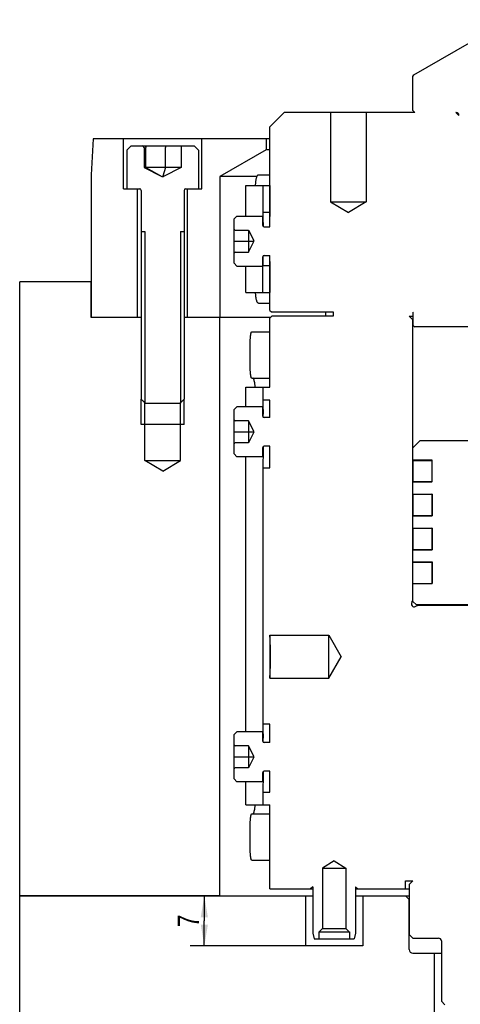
# Model space of a CAD drawing. Extents: x 0 to 1189, y 0 to 841.
# Tile 78 of 84: x 778 to 840, y 526 to 664. Entities that reach past the tile are written whole.
import ezdxf

# ---------------------------------------------------------------- set-up
doc = ezdxf.new("R2010")
doc.units = 0
doc.header["$LTSCALE"] = 65.395
doc.layers.get('0').update_dxf_attribs({"linetype": 'CONTINUOUS'})
for name, color, linetype in [('MG46101_3B_G_55_R000_JG_BL13', 7, 'CONTINUOUS'), ('MG46_3B_AC_WEB_BL12', 7, 'CONTINUOUS'), ('MG46_3B_PPU_WEB_BL11', 7, 'CONTINUOUS'), ('MG46_3B_PSUP_WEB_BL14', 7, 'CONTINUOUS')]:
    doc.layers.add(name, color=color, linetype=linetype)
doc.styles.get("Standard").update_dxf_attribs({"font": 'txt', "width": 0.8})
doc.dimstyles.new('DIMSTYLE_4', dxfattribs={"dimtxt": 3, "dimasz": 3, "dimexe": 2, "dimexo": 0, "dimgap": 0.75, "dimtad": 1, "dimtxsty": 'STANDARD', "dimblk": '_ARROW_FILLED', "dimblk1": '_ARROW_FILLED', "dimblk2": '_ARROW_FILLED', "dimcen": 0.09, "dimazin": 3, "dimtp": 0.2, "dimtm": 0.2, "dimtfac": 1, "dimtofl": 0, "dimtmove": 0, "dimatfit": 3, "dimtolj": 1})

# ---------------------------------------------------------------- blocks, each defined once
blk = doc.blocks.new('_ARROW_FILLED')
at = {"color": 0, "linetype": 'BYBLOCK'}
blk.add_solid([(0, 0), (-1, 0.167), (-1, -0.167)], dxfattribs=at)
blk = doc.blocks.new('*D9')
at = {"color": 2, "linetype": 'CONTINUOUS'}
for p, q in [((804.14, 541.65), (804.14, 538.15)), ((804.14, 534.65), (804.14, 538.15)), ((818.31, 534.65), (802.14, 534.65))]:
    blk.add_line(p, q, dxfattribs=at)
at = {"color": 2, "linetype": 'CONTINUOUS', "xscale": 3, "yscale": 3, "zscale": 3}
for p, rotation in [((804.14, 541.65), 90), ((804.14, 534.65), 270)]:
    blk.add_blockref('_ARROW_FILLED', p, dxfattribs=dict(at, rotation=rotation))
at = {"color": 2, "linetype": 'CONTINUOUS', "insert": (800.39, 538.15), "char_height": 3, "width": 3.5357, "attachment_point": 2, "rotation": 90}
blk.add_mtext('7', dxfattribs=at)
blk = doc.blocks.new('MG46_3B_PPU_WEB_BL11', base_point=(604.15, 524.71))
at = {"layer": 'MG46_3B_PPU_WEB_BL11', "color": 7, "linetype": 'CONTINUOUS'}
for p, q in [((778.31, 440.65), (778.31, 541.65)), ((778.31, 541.65), (819.31, 541.65)), ((818.31, 541.65), (818.31, 534.65)), ((825.31, 541.65), (832.81, 541.65)), ((826.31, 541.65), (826.31, 534.65)), ((832.81, 541.15), (832.31, 541.65)), ((832.81, 534.15), (832.81, 541.15)), ((826.31, 534.65), (818.31, 534.65)), ((833.31, 533.65), (837.31, 533.65)), ((836.31, 533.65), (836.31, 522.15))]:
    blk.add_line(p, q, dxfattribs=at)
blk.add_arc((833.31, 534.15), 0.5, 180, 270, dxfattribs=at)
blk = doc.blocks.new('MG46_3B_AC_WEB_BL12', base_point=(604.05, 493.06))
at = {"layer": 'MG46_3B_AC_WEB_BL12', "color": 7, "linetype": 'CONTINUOUS'}
for p, q in [((788.57, 647.65), (788.31, 642.65)), ((813.33, 647.65), (788.57, 647.65)), ((792.81, 640.65), (792.81, 647.65)), ((793.91, 646.68), (793.31, 646.08)), ((793.91, 646.68), (801.06, 646.68)), ((801.11, 646.68), (802.71, 646.68)), ((802.71, 646.68), (803.31, 646.08)), ((803.81, 640.65), (803.81, 647.65)), ((812.81, 647.65), (812.81, 646.15)), ((793.31, 646.08), (793.31, 640.68)), ((795.71, 646.48), (795.71, 643.68)), ((795.97, 643.68), (795.97, 646.48)), ((798.72, 643.68), (798.72, 646.48)), ((800.9, 646.48), (800.9, 643.68)), ((803.31, 646.08), (803.31, 640.68)), ((812.81, 646.15), (806.31, 642.4)), ((813.33, 646.15), (812.81, 646.15)), ((788.31, 642.65), (788.31, 622.65)), ((795.71, 643.68), (798.18, 642.4)), ((800.9, 643.68), (795.71, 643.68)), ((795.97, 643.68), (798.19, 642.4)), ((798.72, 643.68), (798.34, 642.43)), ((800.9, 643.68), (798.44, 642.4)), ((798.18, 642.4), (798.44, 642.4)), ((806.31, 642.4), (806.31, 622.65)), ((811.51, 642.4), (806.31, 642.4)), ((792.81, 640.65), (795.15, 640.65)), ((793.31, 640.68), (795.06, 640.68)), ((794.81, 622.65), (794.81, 640.65)), ((795.31, 640.43), (795.31, 611.23)), ((801.31, 640.43), (801.31, 611.23)), ((801.51, 640.65), (803.81, 640.65)), ((801.56, 640.68), (803.31, 640.68)), ((801.81, 622.65), (801.81, 640.65)), ((795.31, 634.68), (795.81, 634.68)), ((800.81, 634.68), (801.31, 634.68)), ((794.81, 622.65), (788.31, 622.65)), ((813.41, 622.65), (801.81, 622.65)), ((795.31, 611.23), (795.85, 610.68)), ((801.31, 611.23), (800.77, 610.68)), ((795.85, 610.68), (800.77, 610.68))]:
    blk.add_line(p, q, dxfattribs=at)
at = {"layer": 'MG46_3B_AC_WEB_BL12', "color": 2, "linetype": 'CONTINUOUS'}
for p, q in [((795.81, 634.68), (795.81, 610.68)), ((800.81, 634.68), (800.81, 610.68))]:
    blk.add_line(p, q, dxfattribs=at)
at = {"layer": 'MG46_3B_AC_WEB_BL12', "color": 7, "linetype": 'CONTINUOUS'}
for points in [[(795.79, 646.68), (795.81, 646.68), (795.84, 646.68), (795.86, 646.67), (795.88, 646.65), (795.9, 646.64), (795.92, 646.62), (795.94, 646.6), (795.95, 646.58), (795.96, 646.55), (795.96, 646.53), (795.97, 646.51), (795.97, 646.48)], [(798.75, 646.68), (798.75, 646.68), (798.74, 646.68), (798.74, 646.67), (798.74, 646.65), (798.73, 646.64), (798.73, 646.62), (798.73, 646.6), (798.73, 646.58), (798.72, 646.55), (798.72, 646.53), (798.72, 646.51), (798.72, 646.48)]]:
    blk.add_lwpolyline(points, dxfattribs=at)
for centre, start, end in [((795.06, 640.43), 0, 90), ((801.56, 640.43), 90, 180)]:
    blk.add_arc(centre, 0.25, start, end, dxfattribs=at)
for centre, start_param, end_param in [((795.51, 646.48), 0, 1.570796), ((801.11, 646.48), 1.570796, 3.141593)]:
    blk.add_ellipse(centre, major_axis=(0.202, 0), ratio=0.990268, start_param=start_param, end_param=end_param, dxfattribs=at)
blk = doc.blocks.new('MG46101_3B_G_55_R000_JG_BL13', base_point=(605.63, 512.66))
at = {"layer": 'MG46101_3B_G_55_R000_JG_BL13', "color": 7, "linetype": 'CONTINUOUS'}
for p, q in [((833.46, 656.64), (846.82, 664.35)), ((833.31, 656.38), (833.46, 656.64)), ((833.31, 651.65), (833.31, 656.38)), ((813.33, 649.35), (815.33, 651.35)), ((833.61, 651.35), (815.33, 651.35)), ((821.81, 651.35), (821.81, 638.86)), ((826.81, 651.35), (826.81, 638.86)), ((833.31, 651.65), (833.61, 651.35)), ((839.33, 651.35), (839.77, 650.93)), ((839.37, 651.35), (839.33, 651.35)), ((839.77, 650.93), (839.77, 650.96)), ((813.33, 635.35), (813.33, 649.35)), ((811.73, 642.65), (813.33, 642.65)), ((809.95, 636.85), (809.95, 641.15)), ((809.95, 641.15), (813.33, 641.15)), ((812.31, 641.15), (812.31, 637.35)), ((813.31, 641.15), (813.31, 637.35)), ((821.81, 638.86), (824.31, 637.35)), ((821.81, 638.86), (826.81, 638.86)), ((826.81, 638.86), (824.31, 637.35)), ((812.31, 637.35), (812.32, 637.15)), ((813.31, 637.35), (812.31, 637.35)), ((812.32, 637.15), (812.33, 636.97)), ((813.31, 637.35), (813.31, 637.35)), ((813.31, 637.35), (813.31, 637.34)), ((813.31, 637.34), (813.32, 637.16)), ((813.32, 637.16), (813.33, 636.98)), ((808.31, 636.45), (808.71, 636.85)), ((808.31, 630.25), (808.31, 636.45)), ((808.71, 636.85), (812.31, 636.85)), ((812.31, 635.55), (812.31, 636.85)), ((812.33, 636.97), (812.33, 636.79)), ((812.33, 636.79), (812.34, 636.6)), ((812.34, 636.6), (812.35, 636.37)), ((812.35, 636.37), (812.35, 636.13)), ((812.35, 636.13), (812.36, 635.88)), ((812.36, 635.88), (812.36, 635.7)), ((812.36, 635.7), (812.36, 635.52)), ((813.33, 636.98), (813.33, 636.8)), ((808.45, 634.89), (810.31, 634.89)), ((810.31, 634.89), (810.31, 631.81)), ((810.31, 634.89), (811.08, 633.43)), ((812.36, 635.52), (812.36, 635.42)), ((812.51, 635.35), (813.33, 635.35)), ((808.31, 633.35), (811.08, 633.35)), ((810.31, 631.81), (811.08, 633.28)), ((811.08, 633.28), (811.08, 633.43)), ((808.45, 631.81), (810.31, 631.81)), ((808.31, 630.25), (808.71, 629.85)), ((812.31, 626.15), (812.31, 631.15)), ((812.32, 630.24), (812.31, 630.05)), ((812.33, 630.45), (812.32, 630.24)), ((812.34, 630.64), (812.33, 630.45)), ((812.35, 630.86), (812.34, 630.64)), ((812.36, 631.28), (812.35, 631.09)), ((812.35, 631.09), (812.35, 630.86)), ((812.51, 631.35), (813.33, 631.35)), ((813.32, 630.11), (813.31, 629.95)), ((813.33, 630.33), (813.32, 630.11)), ((813.33, 623.65), (813.33, 631.35)), ((813.33, 630.51), (813.33, 630.33)), ((808.71, 629.85), (812.31, 629.85)), ((809.95, 626.15), (809.95, 629.85)), ((812.31, 630.05), (812.31, 629.99)), ((812.31, 629.95), (813.31, 629.95)), ((813.31, 629.95), (813.31, 626.15)), ((809.95, 626.15), (813.33, 626.15)), ((811.73, 624.65), (813.33, 624.65)), ((813.33, 623.65), (813.53, 623.45)), ((813.53, 623.45), (822.15, 623.45)), ((821.16, 622.85), (821.16, 623.45)), ((822.15, 623.45), (822.15, 622.85)), ((833.31, 623.41), (833.31, 622.85)), ((833.38, 621.55), (833.38, 623.25)), ((813.61, 622.85), (813.31, 622.55)), ((813.31, 612.9), (813.31, 622.55)), ((822.15, 622.85), (813.61, 622.85)), ((833.31, 622.35), (832.81, 622.85)), ((832.81, 622.85), (833.38, 622.85)), ((833.31, 582.99), (833.31, 622.35)), ((833.38, 622.35), (833.31, 622.35)), ((810.79, 620.65), (813.31, 620.65)), ((833.38, 621.55), (833.58, 621.35)), ((863.13, 621.35), (833.58, 621.35)), ((810.55, 616.05), (810.55, 618.65)), ((810.79, 614.15), (813.31, 614.15)), ((809.95, 610.15), (809.95, 612.9)), ((809.95, 612.9), (813.31, 612.9)), ((812.31, 612.9), (812.31, 611.1)), ((812.31, 611.1), (812.32, 610.9)), ((813.31, 611.1), (812.31, 611.1)), ((812.32, 610.9), (812.33, 610.7)), ((813.31, 608.65), (813.31, 611.1)), ((808.71, 610.15), (808.31, 609.75)), ((808.31, 603.55), (808.31, 609.75)), ((812.31, 610.15), (808.71, 610.15)), ((812.31, 608.85), (812.31, 610.15)), ((812.33, 610.7), (812.33, 610.53)), ((812.33, 610.53), (812.34, 610.33)), ((812.34, 610.33), (812.35, 610.12)), ((812.35, 610.12), (812.35, 609.89)), ((812.35, 609.89), (812.36, 609.71)), ((812.36, 609.71), (812.36, 609.52)), ((812.36, 609.52), (812.36, 609.33)), ((810.31, 608.19), (808.45, 608.19)), ((810.31, 608.19), (810.31, 605.11)), ((811.08, 606.73), (810.31, 608.19)), ((812.36, 609.33), (812.36, 609.13)), ((812.36, 608.72), (812.36, 609.13)), ((813.31, 608.65), (812.51, 608.65)), ((808.31, 606.65), (811.08, 606.65)), ((811.08, 606.58), (811.08, 606.73)), ((811.08, 606.58), (810.31, 605.11)), ((833.32, 604.4), (834.32, 605.4)), ((860.67, 605.4), (834.32, 605.4)), ((810.31, 605.11), (808.45, 605.11)), ((812.31, 603.15), (812.31, 604.45)), ((812.36, 604.59), (812.36, 603.51)), ((813.31, 604.65), (812.51, 604.65)), ((813.31, 601.6), (813.31, 604.65)), ((833.32, 602.67), (833.32, 604.4)), ((808.71, 603.15), (808.31, 603.55)), ((812.31, 603.15), (808.71, 603.15)), ((809.95, 564.65), (809.95, 603.15)), ((812.35, 602.53), (812.34, 602.32)), ((812.36, 602.94), (812.35, 602.76)), ((812.35, 602.76), (812.35, 602.53)), ((812.36, 603.51), (812.36, 603.32)), ((812.36, 603.32), (812.36, 603.12)), ((812.36, 603.12), (812.36, 602.94)), ((836.01, 602.67), (833.32, 602.67)), ((833.32, 602.65), (833.32, 599.66)), ((833.32, 602.65), (835.97, 602.65)), ((835.97, 602.65), (835.97, 599.66)), ((836.01, 602.65), (835.98, 602.65)), ((836.01, 599.64), (836.01, 602.67)), ((812.31, 601.6), (812.31, 565.7)), ((812.31, 601.6), (813.31, 601.6)), ((812.33, 602.14), (812.32, 601.94)), ((812.32, 601.94), (812.32, 601.75)), ((812.34, 602.32), (812.33, 602.14)), ((833.32, 599.66), (835.97, 599.66)), ((833.32, 597.92), (833.32, 599.64)), ((836.01, 599.64), (833.32, 599.64)), ((836.01, 599.66), (835.98, 599.66)), ((833.32, 597.92), (836.01, 597.92)), ((833.32, 597.9), (833.32, 594.91)), ((833.32, 597.9), (835.97, 597.9)), ((835.97, 597.9), (835.97, 594.91)), ((836.01, 597.9), (835.98, 597.9)), ((836.01, 597.92), (836.01, 594.89)), ((833.32, 594.91), (835.97, 594.91)), ((833.32, 593.17), (833.32, 594.89)), ((833.32, 594.89), (836.01, 594.89)), ((836.01, 594.91), (835.98, 594.91)), ((833.32, 593.17), (836.01, 593.17)), ((833.32, 593.15), (833.32, 590.16)), ((833.32, 593.15), (835.97, 593.15)), ((835.97, 593.15), (835.97, 590.16)), ((836.01, 593.15), (835.98, 593.15)), ((836.01, 593.17), (836.01, 590.14)), ((833.32, 590.16), (835.97, 590.16)), ((833.32, 588.42), (833.32, 590.14)), ((833.32, 590.14), (836.01, 590.14)), ((836.01, 590.16), (835.98, 590.16)), ((833.32, 588.42), (836.01, 588.42)), ((833.32, 585.41), (833.32, 588.4)), ((833.32, 588.4), (835.97, 588.4)), ((835.97, 588.4), (835.97, 585.41)), ((836.01, 588.4), (835.98, 588.4)), ((836.01, 588.42), (836.01, 585.39)), ((833.32, 585.41), (835.97, 585.41)), ((833.32, 582.9), (833.32, 585.39)), ((833.32, 585.39), (836.01, 585.39)), ((836.01, 585.41), (835.98, 585.41)), ((833.17, 582.77), (833.31, 582.99)), ((833.82, 582.4), (833.32, 582.9)), ((833.66, 582.19), (834.06, 582.35)), ((855.13, 582.4), (833.82, 582.4)), ((834.06, 582.35), (855.13, 582.35)), ((813.32, 577.95), (813.31, 578.15)), ((813.31, 578.15), (813.31, 572.15)), ((813.31, 578.15), (821.58, 578.15)), ((813.34, 577.78), (813.32, 577.95)), ((813.35, 577.55), (813.34, 577.78)), ((821.58, 572.15), (821.58, 578.15)), ((821.58, 578.15), (823.31, 575.15)), ((813.36, 577.37), (813.35, 577.55)), ((813.37, 577.18), (813.36, 577.37)), ((813.38, 576.96), (813.37, 577.18)), ((813.39, 576.73), (813.38, 576.96)), ((813.4, 576.49), (813.39, 576.73)), ((813.41, 576.24), (813.4, 576.49)), ((813.41, 575.97), (813.41, 576.24)), ((813.42, 575.7), (813.41, 575.97)), ((813.42, 575.43), (813.42, 575.7)), ((813.42, 575.15), (813.42, 575.43)), ((813.42, 574.88), (813.42, 575.15)), ((821.58, 572.15), (823.31, 575.15)), ((813.38, 573.35), (813.39, 573.58)), ((813.39, 573.58), (813.4, 573.82)), ((813.4, 573.82), (813.41, 574.07)), ((813.41, 574.33), (813.42, 574.6)), ((813.41, 574.07), (813.41, 574.33)), ((813.42, 574.6), (813.42, 574.88)), ((813.31, 572.15), (813.32, 572.27)), ((813.32, 572.27), (813.33, 572.47)), ((813.33, 572.47), (813.34, 572.68)), ((813.34, 572.68), (813.36, 572.94)), ((813.36, 572.94), (813.37, 573.13)), ((813.37, 573.13), (813.38, 573.35)), ((813.31, 572.15), (821.58, 572.15)), ((812.31, 565.7), (812.32, 565.5)), ((813.31, 565.7), (812.31, 565.7)), ((812.32, 565.5), (812.33, 565.3)), ((812.33, 565.3), (812.33, 565.13)), ((813.31, 563.15), (813.31, 565.7)), ((808.71, 564.65), (808.31, 564.25)), ((808.31, 558.05), (808.31, 564.25)), ((812.31, 564.65), (808.71, 564.65)), ((812.31, 563.35), (812.31, 564.65)), ((812.33, 565.13), (812.34, 564.93)), ((812.34, 564.93), (812.35, 564.72)), ((812.35, 564.72), (812.35, 564.49)), ((812.35, 564.49), (812.36, 564.31)), ((812.36, 564.31), (812.36, 564.12)), ((812.36, 564.12), (812.36, 563.93)), ((812.36, 563.93), (812.36, 563.73)), ((810.31, 562.69), (808.45, 562.69)), ((810.31, 562.69), (810.31, 559.61)), ((811.08, 561.23), (810.31, 562.69)), ((812.36, 563.22), (812.36, 563.73)), ((813.31, 563.15), (812.51, 563.15)), ((808.31, 561.15), (811.08, 561.15)), ((811.08, 561.08), (811.08, 561.23)), ((811.08, 561.08), (810.31, 559.61)), ((810.31, 559.61), (808.45, 559.61)), ((812.31, 557.65), (812.31, 558.95)), ((812.36, 559.09), (812.36, 558.11)), ((813.31, 559.15), (812.51, 559.15)), ((813.31, 556.2), (813.31, 559.15)), ((808.71, 557.65), (808.31, 558.05)), ((812.31, 557.65), (808.71, 557.65)), ((809.95, 554.4), (809.95, 557.65)), ((812.35, 557.13), (812.34, 556.92)), ((812.36, 557.54), (812.35, 557.36)), ((812.35, 557.36), (812.35, 557.13)), ((812.36, 558.11), (812.36, 557.92)), ((812.36, 557.92), (812.36, 557.72)), ((812.36, 557.72), (812.36, 557.54)), ((812.32, 556.35), (812.31, 556.21)), ((812.31, 556.2), (812.31, 554.4)), ((812.31, 556.2), (813.31, 556.2)), ((812.33, 556.74), (812.32, 556.54)), ((812.32, 556.54), (812.32, 556.35)), ((812.34, 556.92), (812.33, 556.74)), ((809.95, 554.4), (813.31, 554.4)), ((813.31, 542.65), (813.31, 554.4)), ((810.79, 553.15), (813.31, 553.15)), ((810.55, 548.55), (810.55, 551.15)), ((810.79, 546.65), (813.31, 546.65)), ((822.31, 546.55), (820.66, 545.55)), ((822.31, 546.55), (823.96, 545.55)), ((820.66, 545.55), (820.66, 537.1)), ((820.66, 545.55), (823.96, 545.55)), ((823.96, 545.55), (823.96, 537.1)), ((832.31, 542.65), (832.31, 543.75)), ((832.31, 543.75), (833.31, 543.75)), ((832.81, 543.25), (833.31, 543.75)), ((832.81, 543.25), (832.81, 536.25)), ((813.31, 542.65), (819.31, 542.65)), ((819.31, 542.95), (819.01, 542.65)), ((819.31, 542.95), (819.31, 536.45)), ((825.31, 542.95), (825.31, 536.45)), ((825.31, 542.95), (825.61, 542.65)), ((825.31, 542.65), (832.81, 542.65)), ((819.31, 536.45), (819.52, 535.65)), ((820.16, 536.65), (820.16, 535.65)), ((820.16, 536.65), (824.46, 536.65)), ((820.66, 537.1), (820.21, 536.65)), ((820.66, 537.1), (823.96, 537.1)), ((823.96, 537.1), (824.41, 536.65)), ((824.46, 536.65), (824.46, 535.65)), ((825.31, 536.45), (825.09, 535.65)), ((819.52, 535.65), (825.09, 535.65)), ((832.81, 536.25), (833.31, 535.75)), ((833.31, 535.75), (836.91, 535.75)), ((837.31, 535.35), (837.31, 526.9)), ((837.31, 526.9), (837.81, 526.4))]:
    blk.add_line(p, q, dxfattribs=at)
for points in [[(811.31, 641.15), (811.31, 641.25), (811.32, 641.34), (811.33, 641.44), (811.33, 641.53), (811.34, 641.62), (811.35, 641.7), (811.37, 641.79), (811.38, 641.87), (811.39, 641.95), (811.4, 642.02), (811.42, 642.09), (811.44, 642.16), (811.45, 642.23), (811.47, 642.29), (811.49, 642.34), (811.51, 642.4), (811.53, 642.44), (811.55, 642.49), (811.57, 642.53), (811.59, 642.56), (811.61, 642.59), (811.63, 642.61), (811.66, 642.63), (811.68, 642.64), (811.71, 642.65), (811.73, 642.65)], [(812.31, 629.99), (812.31, 629.96), (812.31, 629.95)], [(811.73, 624.65), (811.71, 624.66), (811.68, 624.66), (811.66, 624.68), (811.63, 624.7), (811.61, 624.72), (811.59, 624.75), (811.57, 624.78), (811.55, 624.82), (811.53, 624.86), (811.51, 624.91), (811.49, 624.96), (811.47, 625.02), (811.45, 625.08), (811.44, 625.15), (811.42, 625.21), (811.4, 625.29), (811.39, 625.36), (811.38, 625.44), (811.37, 625.52), (811.35, 625.61), (811.34, 625.69), (811.33, 625.78), (811.33, 625.87), (811.32, 625.96), (811.31, 626.06), (811.31, 626.15)], [(810.55, 618.65), (810.55, 618.76), (810.55, 618.86), (810.56, 618.96), (810.56, 619.06), (810.56, 619.16), (810.56, 619.26), (810.57, 619.36), (810.57, 619.46), (810.57, 619.55), (810.58, 619.64), (810.59, 619.73), (810.59, 619.82), (810.6, 619.9), (810.61, 619.98), (810.61, 620.06), (810.62, 620.13), (810.63, 620.2), (810.64, 620.26), (810.65, 620.32), (810.66, 620.38), (810.67, 620.43), (810.68, 620.48), (810.7, 620.52), (810.71, 620.55), (810.72, 620.58), (810.73, 620.61), (810.75, 620.63), (810.76, 620.64), (810.78, 620.65), (810.79, 620.65)], [(810.79, 614.15), (810.78, 614.16), (810.76, 614.17), (810.75, 614.18), (810.73, 614.2), (810.72, 614.22), (810.71, 614.26), (810.7, 614.29), (810.68, 614.33), (810.67, 614.38), (810.66, 614.43), (810.65, 614.49), (810.64, 614.55), (810.63, 614.61), (810.62, 614.68), (810.61, 614.75), (810.61, 614.83), (810.6, 614.91), (810.59, 614.99), (810.59, 615.08), (810.58, 615.17), (810.57, 615.26), (810.57, 615.35), (810.57, 615.45), (810.56, 615.55), (810.56, 615.64), (810.56, 615.75), (810.56, 615.85), (810.55, 615.95), (810.55, 616.05)], [(811.27, 612.9), (811.26, 612.99), (811.25, 613.08), (811.24, 613.17), (811.23, 613.25), (811.22, 613.33), (811.21, 613.41), (811.2, 613.48), (811.19, 613.55), (811.17, 613.62), (811.16, 613.69), (811.14, 613.75), (811.13, 613.81), (811.11, 613.86), (811.1, 613.91), (811.08, 613.96), (811.07, 614), (811.05, 614.03), (811.04, 614.06), (811.02, 614.09), (811, 614.11), (810.99, 614.13), (810.97, 614.14), (810.95, 614.15), (810.94, 614.15)], [(812.32, 601.75), (812.31, 601.61), (812.31, 601.61)], [(810.94, 553.15), (810.95, 553.16), (810.97, 553.16), (810.99, 553.18), (811, 553.19), (811.02, 553.22), (811.04, 553.24), (811.05, 553.28), (811.07, 553.31), (811.08, 553.35), (811.1, 553.4), (811.11, 553.45), (811.13, 553.5), (811.14, 553.56), (811.16, 553.62), (811.17, 553.69), (811.19, 553.75), (811.2, 553.83), (811.21, 553.9), (811.22, 553.98), (811.23, 554.06), (811.24, 554.14), (811.25, 554.23), (811.26, 554.32), (811.27, 554.4)], [(810.55, 551.15), (810.55, 551.26), (810.55, 551.36), (810.56, 551.46), (810.56, 551.56), (810.56, 551.66), (810.56, 551.76), (810.57, 551.86), (810.57, 551.96), (810.57, 552.05), (810.58, 552.14), (810.59, 552.23), (810.59, 552.32), (810.6, 552.4), (810.61, 552.48), (810.61, 552.56), (810.62, 552.63), (810.63, 552.7), (810.64, 552.76), (810.65, 552.82), (810.66, 552.88), (810.67, 552.93), (810.68, 552.98), (810.7, 553.02), (810.71, 553.05), (810.72, 553.08), (810.73, 553.11), (810.75, 553.13), (810.76, 553.14), (810.78, 553.15), (810.79, 553.15)], [(810.79, 546.65), (810.78, 546.66), (810.76, 546.67), (810.75, 546.68), (810.73, 546.7), (810.72, 546.72), (810.71, 546.76), (810.7, 546.79), (810.68, 546.83), (810.67, 546.88), (810.66, 546.93), (810.65, 546.99), (810.64, 547.05), (810.63, 547.11), (810.62, 547.18), (810.61, 547.25), (810.61, 547.33), (810.6, 547.41), (810.59, 547.49), (810.59, 547.58), (810.58, 547.67), (810.57, 547.76), (810.57, 547.85), (810.57, 547.95), (810.56, 548.05), (810.56, 548.14), (810.56, 548.25), (810.56, 548.35), (810.55, 548.45), (810.55, 548.55)]]:
    blk.add_lwpolyline(points, dxfattribs=at)
for centre, radius, start, end in [((839.37, 650.95), 0.4, 1, 90), ((808.45, 635.03), 0.14, 180, 270), ((812.51, 635.55), 0.2, 180, 270), ((808.45, 631.67), 0.14, 90, 180), ((812.51, 631.15), 0.2, 90, 180), ((833.18, 623.25), 0.2, 0, 49.4584), ((808.45, 608.33), 0.14, 180, 270), ((812.51, 608.85), 0.2, 180, 270), ((808.45, 604.97), 0.14, 90, 180), ((812.51, 604.45), 0.2, 90, 180), ((833.51, 582.55), 0.4, 148, 293), ((808.45, 562.83), 0.14, 180, 270), ((812.51, 563.35), 0.2, 180, 270), ((808.45, 559.47), 0.14, 90, 180), ((812.51, 558.95), 0.2, 90, 180), ((836.91, 535.35), 0.4, 0, 90)]:
    blk.add_arc(centre, radius, start, end, dxfattribs=at)
blk = doc.blocks.new('MG46_3B_PSUP_WEB_BL14', base_point=(604.15, 478.06))
at = {"layer": 'MG46_3B_PSUP_WEB_BL14', "color": 7, "linetype": 'CONTINUOUS'}
for p, q in [((778.31, 541.65), (778.31, 627.65)), ((788.31, 627.65), (778.31, 627.65)), ((788.31, 622.65), (788.31, 627.65)), ((795.31, 622.65), (788.31, 622.65)), ((795.31, 622.65), (795.31, 611.23)), ((801.31, 622.65), (801.31, 611.23)), ((813.41, 622.65), (801.31, 622.65)), ((806.31, 541.65), (806.31, 622.65)), ((795.31, 611.23), (795.81, 610.73)), ((801.31, 611.23), (800.81, 610.73)), ((795.81, 602.65), (795.81, 610.73)), ((800.81, 602.65), (800.81, 610.73)), ((801.31, 607.65), (795.31, 607.65)), ((798.31, 601.15), (795.81, 602.65)), ((795.81, 602.65), (800.81, 602.65)), ((798.31, 601.15), (800.81, 602.65)), ((806.31, 541.65), (778.31, 541.65))]:
    blk.add_line(p, q, dxfattribs=at)
at = {"layer": 'MG46_3B_PSUP_WEB_BL14', "color": 2, "linetype": 'CONTINUOUS'}
for p, q in [((795.31, 607.65), (795.31, 611.23)), ((801.31, 607.65), (801.31, 611.23))]:
    blk.add_line(p, q, dxfattribs=at)

msp = doc.modelspace()

# ---------------------------------------------------------------- block references
at = {"layer": 'MG46101_3B_G_55_R000_JG_BL13'}
msp.add_blockref('MG46101_3B_G_55_R000_JG_BL13', (605.627, 512.659), dxfattribs=at)
at = {"layer": 'MG46_3B_AC_WEB_BL12'}
msp.add_blockref('MG46_3B_AC_WEB_BL12', (604.05, 493.059), dxfattribs=at)
at = {"layer": 'MG46_3B_PPU_WEB_BL11'}
msp.add_blockref('MG46_3B_PPU_WEB_BL11', (604.153, 524.706), dxfattribs=at)
at = {"layer": 'MG46_3B_PSUP_WEB_BL14'}
msp.add_blockref('MG46_3B_PSUP_WEB_BL14', (604.153, 478.059), dxfattribs=at)

# ---------------------------------------------------------------- dimensions: what is measured, and where the dimension line sits
at = {"color": 2, "linetype": 'CONTINUOUS'}
dim = msp.add_linear_dim(base=(804.139, 541.654), p1=(818.309, 534.654), p2=(818.309, 541.654), angle=90, dimstyle='DIMSTYLE_4', dxfattribs=at)
dim.commit()
dim.dimension.update_dxf_attribs({"geometry": '*D9', "text_midpoint": (804.139, 537.726), "dimtype": 160})

doc.saveas('drawing.dxf')
